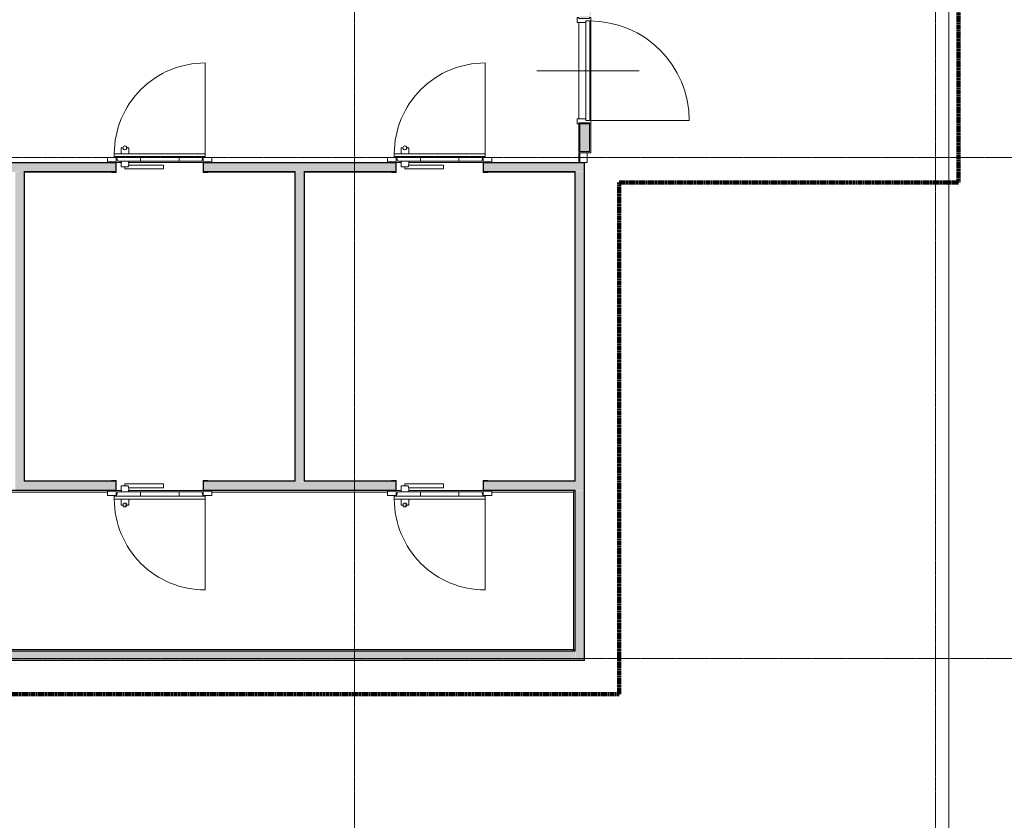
# Model space of a CAD drawing. Header units: millimetres. Extents: x 1158 to 166195, y -7952 to 113498.
# Tile 46 of 50: x 133212 to 143410, y 57725 to 66019. Entities that reach past the tile are written whole.
import ezdxf

# ---------------------------------------------------------------- set-up
doc = ezdxf.new("R2010")
doc.units = ezdxf.units.MM
doc.linetypes.add('Afbreeklijn', pattern=[9, 5, -2, 0, -2])
doc.linetypes.add('ARC Grid Line', pattern=[22.225, 12.7, -3.175, 3.175, -3.175])
for name, color, linetype, lineweight in [('A--A2__Ruwbouw', 8, 'Continuous', 9), ('A--L$01A__Algemeen', 7, 'Continuous', 9), ('A--L$07A__Stramien', 1, 'Continuous', 13), ('A--L22__Binnenwanden', 2, 'Continuous', 9), ('A--L23__Vloeren', 3, 'Continuous', 9), ('A--L34__BalustradesLeuningen', 1, 'Continuous', 9), ('A--L3__Afbouw', 2, 'Continuous', 9), ('A--LD30__DetailPenMiddel', 3, 'Continuous', 9), ('A--T$01A__Algemeen', 1, 'Continuous', 9)]:
    doc.layers.add(name, color=color, linetype=linetype, lineweight=lineweight)

# ---------------------------------------------------------------- blocks, each defined once
blk = doc.blocks.new('32_DO_WB_MFX3 - Metaflex_fl-MK--_2000x900_3sc-V49-DO-Begane grond - Nieuwe situatie muren 8')
at = {"layer": 'A--L3__Afbouw'}
for p, q in [((-450, 55), (-500, 55)), ((-500, 55), (-500, 50)), ((-500, 50), (-455, 50)), ((-455, 50), (-455, -50)), ((-450, -55), (-450, 55)), ((360, 18), (-40, 18)), ((-40, 18), (-40, -22)), ((360, -2), (360, 18)), ((360, 17), (360, 18)), ((360, -2), (360, 2)), ((500, 55), (450, 55)), ((450, 55), (450, -55)), ((455, -50), (455, 50)), ((455, 50), (500, 50)), ((500, 50), (500, 55)), ((-450, -55), (-540, -55)), ((-540, -55), (-540, -100)), ((-540, -100), (-450, -100)), ((-455, -50), (-500, -50)), ((-500, -50), (-500, -55)), ((-500, -55), (-450, -55)), ((-450, -100), (-450, -55)), ((-435, -62), (-450, -110)), ((-200, -62), (-435, -62)), ((-200, -62), (200, -62)), ((-200, -62), (-200, -104)), ((-40, -21), (-40, -22)), ((-40, -22), (320, -22)), ((200, -104), (200, -62)), ((435, -62), (200, -62)), ((320, -22), (320, -62)), ((400, -2), (325, -2)), ((400, -2), (396, -2)), ((400, -62), (400, -2)), ((450, -110), (435, -62)), ((540, -55), (450, -55)), ((450, -55), (450, -100)), ((450, -55), (500, -55)), ((450, -100), (540, -100)), ((500, -50), (455, -50)), ((500, -55), (500, -50)), ((540, -100), (540, -55)), ((-470, -110), (470, -110)), ((-470, -110), (-470, -138)), ((-470, -138), (470, -138)), ((-470, -138), (470, -138)), ((-470, -138), (-470, -140)), ((-470, -1080), (-470, -140)), ((-470, -140), (470, -140)), ((320, -140), (320, -200)), ((320, -200), (325, -200)), ((320, -200), (340, -200)), ((332, -200), (348, -200)), ((380, -200), (388, -200)), ((380, -200), (400, -200)), ((395, -200), (400, -200)), ((400, -200), (400, -140)), ((470, -138), (470, -110)), ((470, -140), (470, -138))]:
    blk.add_line(p, q, dxfattribs=at)
for centre, radius, start, end in [((-470, -140), 940, 270, 0), ((360, -200), 20, 360, 180), ((360, -200), 20, 180, 360)]:
    blk.add_arc(centre, radius, start, end, dxfattribs=at)
for points, knots in [([(325, -2), (325, -4), (325, -7), (324, -11), (323, -15), (322, -18), (320, -21), (320, -22), (320, -22)], [0, 0, 0, 0, 0.142857, 0.285714, 0.428571, 0.571429, 0.785714, 1, 1, 1, 1]), ([(340, -200), (340, -199), (340, -197), (341, -195), (341, -194), (341, -193)], [0, 0, 0, 0, 0.0555556, 0.0833333, 0.1111111, 0.1111111, 0.1111111, 0.1111111]), ([(356, -180), (357, -180), (359, -180), (361, -180), (363, -180), (364, -180)], [0.4444444, 0.4444444, 0.4444444, 0.4444444, 0.4791667, 0.5138889, 0.5555556, 0.5555556, 0.5555556, 0.5555556])]:
    blk.add_open_spline(points, degree=3, knots=knots, dxfattribs=at)
blk.add_open_spline([(320, -22), (320, -22), (320, -22), (320, -21)], degree=3, dxfattribs=at)
blk = doc.blocks.new('32_DO_WB_MFX3 - Metaflex_fl-MK--_2000x900_3sc-V50-DO-Begane grond - Nieuwe situatie muren 8')
at = {"layer": 'A--L3__Afbouw'}
for p, q in [((-450, 55), (-500, 55)), ((-500, 55), (-500, 50)), ((-500, 50), (-455, 50)), ((-455, 50), (-455, -50)), ((-450, -55), (-450, 55)), ((360, 18), (-40, 18)), ((-40, 18), (-40, -22)), ((360, -2), (360, 18)), ((360, 17), (360, 18)), ((360, -2), (360, 2)), ((500, 55), (450, 55)), ((450, 55), (450, -55)), ((455, -50), (455, 50)), ((455, 50), (500, 50)), ((500, 50), (500, 55)), ((-450, -55), (-540, -55)), ((-540, -55), (-540, -100)), ((-540, -100), (-450, -100)), ((-455, -50), (-500, -50)), ((-500, -50), (-500, -55)), ((-500, -55), (-450, -55)), ((-450, -100), (-450, -55)), ((-435, -62), (-450, -110)), ((-200, -62), (-435, -62)), ((-200, -62), (200, -62)), ((-200, -62), (-200, -104)), ((-40, -21), (-40, -22)), ((-40, -22), (320, -22)), ((200, -104), (200, -62)), ((435, -62), (200, -62)), ((320, -22), (320, -62)), ((400, -2), (325, -2)), ((400, -2), (396, -2)), ((400, -62), (400, -2)), ((450, -110), (435, -62)), ((540, -55), (450, -55)), ((450, -55), (450, -100)), ((450, -55), (500, -55)), ((450, -100), (540, -100)), ((500, -50), (455, -50)), ((500, -55), (500, -50)), ((540, -100), (540, -55)), ((-470, -110), (470, -110)), ((-470, -110), (-470, -138)), ((-470, -138), (470, -138)), ((-470, -138), (470, -138)), ((-470, -138), (-470, -140)), ((-470, -1080), (-470, -140)), ((-470, -140), (470, -140)), ((320, -140), (320, -200)), ((320, -200), (325, -200)), ((320, -200), (340, -200)), ((332, -200), (348, -200)), ((380, -200), (388, -200)), ((380, -200), (400, -200)), ((395, -200), (400, -200)), ((400, -200), (400, -140)), ((470, -138), (470, -110)), ((470, -140), (470, -138))]:
    blk.add_line(p, q, dxfattribs=at)
for centre, radius, start, end in [((-470, -140), 940, 270, 0), ((360, -200), 20, 360, 180), ((360, -200), 20, 180, 360)]:
    blk.add_arc(centre, radius, start, end, dxfattribs=at)
for points, knots in [([(325, -2), (325, -4), (325, -7), (324, -11), (323, -15), (322, -18), (320, -21), (320, -22), (320, -22)], [0, 0, 0, 0, 0.142857, 0.285714, 0.428571, 0.571429, 0.785714, 1, 1, 1, 1]), ([(340, -200), (340, -199), (340, -197), (341, -195), (341, -194), (341, -193)], [0, 0, 0, 0, 0.0555556, 0.0833333, 0.1111111, 0.1111111, 0.1111111, 0.1111111]), ([(356, -180), (357, -180), (359, -180), (361, -180), (363, -180), (364, -180)], [0.4444444, 0.4444444, 0.4444444, 0.4444444, 0.4791667, 0.5138889, 0.5555556, 0.5555556, 0.5555556, 0.5555556])]:
    blk.add_open_spline(points, degree=3, knots=knots, dxfattribs=at)
blk.add_open_spline([(320, -22), (320, -22), (320, -22), (320, -21)], degree=3, dxfattribs=at)
blk = doc.blocks.new('32_DO_WB_MFX3 - Metaflex_fl-MK--_2000x900_3sc-2666810-DO-Begane grond - Nieuwe situatie muren 8')
at = {"layer": 'A--L3__Afbouw'}
for p, q in [((-470, 1080), (-470, 140)), ((-470, 140), (-470, 138)), ((470, 140), (-470, 140)), ((-470, 138), (-470, 110)), ((470, 138), (-470, 138)), ((470, 138), (-470, 138)), ((470, 110), (-470, 110)), ((-450, 110), (-435, 62)), ((-200, 110), (-200, 62)), ((200, 62), (200, 110)), ((320, 200), (320, 140)), ((340, 200), (320, 200)), ((325, 200), (320, 200)), ((360, 200), (332, 200)), ((400, 200), (380, 200)), ((388, 200), (380, 200)), ((400, 200), (395, 200)), ((400, 140), (400, 200)), ((435, 62), (450, 110)), ((470, 138), (470, 140)), ((470, 110), (470, 138)), ((-450, 100), (-540, 100)), ((-540, 100), (-540, 55)), ((-540, 55), (-450, 55)), ((-450, 55), (-500, 55)), ((-500, 55), (-500, 50)), ((-500, 50), (-455, 50)), ((-455, 50), (-455, -50)), ((-450, 55), (-450, 100)), ((-450, -55), (-450, 55)), ((-435, 62), (-200, 62)), ((200, 62), (-200, 62)), ((320, 22), (-40, 22)), ((-40, 22), (-40, -18)), ((-40, 22), (-40, 21)), ((200, 62), (435, 62)), ((320, 62), (320, 22)), ((325, 2), (400, 2)), ((360, -2), (360, 2)), ((360, -18), (360, 2)), ((396, 2), (400, 2)), ((400, 2), (400, 62)), ((540, 100), (450, 100)), ((450, 100), (450, 55)), ((450, 55), (540, 55)), ((500, 55), (450, 55)), ((450, 55), (450, -55)), ((455, -50), (455, 50)), ((455, 50), (500, 50)), ((500, 50), (500, 55)), ((540, 55), (540, 100)), ((-455, -50), (-500, -50)), ((-500, -50), (-500, -55)), ((-500, -55), (-450, -55)), ((-40, -18), (360, -18)), ((360, -18), (360, -17)), ((450, -55), (500, -55)), ((500, -50), (455, -50)), ((500, -55), (500, -50))]:
    blk.add_line(p, q, dxfattribs=at)
for centre, radius, start, end in [((-470, 140), 940, 360, 90), ((360, 200), 20, 360, 180), ((360, 200), 20, 180, 360)]:
    blk.add_arc(centre, radius, start, end, dxfattribs=at)
for points, knots in [([(350, 183), (350, 183), (349, 184), (347, 185), (346, 186), (344, 188), (342, 191), (341, 193), (341, 193)], [0.6666667, 0.6666667, 0.6666667, 0.6666667, 0.6875, 0.7222222, 0.7569444, 0.7916667, 0.8611111, 0.8888889, 0.8888889, 0.8888889, 0.8888889]), ([(380, 200), (380, 199), (380, 197), (379, 195), (379, 193), (377, 190), (375, 186), (371, 183), (367, 181), (364, 180), (361, 180), (359, 180), (357, 180), (356, 180)], [0, 0, 0, 0, 0.0555556, 0.0833333, 0.1111111, 0.1666667, 0.2222222, 0.3333333, 0.3888889, 0.4444444, 0.4791667, 0.5138889, 0.5555556, 0.5555556, 0.5555556, 0.5555556]), ([(320, 22), (320, 22), (320, 22), (321, 20), (323, 16), (324, 12), (324, 10), (325, 9), (325, 7), (325, 5), (325, 3), (325, 2)], [0, 0, 0, 0, 0.142857, 0.285714, 0.571429, 0.678571, 0.732143, 0.785714, 0.839286, 0.892857, 1, 1, 1, 1])]:
    blk.add_open_spline(points, degree=3, knots=knots, dxfattribs=at)
blk.add_open_spline([(320, 21), (320, 22), (320, 22), (320, 22)], degree=3, dxfattribs=at)
blk = doc.blocks.new('Railing - Railing-2436228-DO-Begane grond - Nieuwe situatie muren 8')
at = {"layer": 'A--L34__BalustradesLeuningen'}
for p, q in [((34298, 59496), (48685, 59496)), ((48698, 59496), (34298, 59496))]:
    blk.add_line(p, q, dxfattribs=at)
blk = doc.blocks.new('Railing - Railing-2436909-DO-Begane grond - Nieuwe situatie muren 8')
at = {"layer": 'A--L34__BalustradesLeuningen'}
for p, q in [((41990, 61141), (41990, 61138)), ((41990, 61138), (41990, 61141)), ((41990, 61138), (41990, 61135)), ((41990, 61138), (41990, 61135)), ((42038, 61126), (43858, 61126)), ((43910, 61141), (43910, 61138)), ((43910, 61138), (43910, 61141)), ((43910, 61135), (43910, 61138)), ((43910, 61135), (43910, 61138))]:
    blk.add_line(p, q, dxfattribs=at)
blk = doc.blocks.new('Railing - Railing-2437022-DO-Begane grond - Nieuwe situatie muren 8')
at = {"layer": 'A--L34__BalustradesLeuningen'}
for p, q in [((44888, 61141), (44888, 61138)), ((44888, 61138), (44888, 61141)), ((44888, 61138), (44888, 61135)), ((44888, 61138), (44888, 61135)), ((44938, 61126), (46758, 61126)), ((46808, 61141), (46808, 61138)), ((46808, 61138), (46808, 61141)), ((46808, 61135), (46808, 61138)), ((46808, 61135), (46808, 61138))]:
    blk.add_line(p, q, dxfattribs=at)
blk = doc.blocks.new('Railing - Railing-2437153-DO-Begane grond - Nieuwe situatie muren 8')
at = {"layer": 'A--L34__BalustradesLeuningen'}
for p, q in [((47789, 61138), (47789, 61141)), ((47789, 61138), (47789, 61135)), ((47838, 61126), (48683, 61126)), ((48683, 61126), (48683, 59481))]:
    blk.add_line(p, q, dxfattribs=at)
blk.add_open_spline([(48683, 61126), (48683, 61126), (48683, 61127), (48684, 61127), (48685, 61128), (48686, 61129), (48686, 61129), (48687, 61130), (48688, 61131), (48689, 61132), (48690, 61133), (48691, 61134), (48693, 61136), (48694, 61137), (48695, 61138)], degree=3, knots=[0, 0, 0, 0, 0.166667, 0.25, 0.333333, 0.416667, 0.458333, 0.5, 0.583333, 0.666667, 0.708333, 0.75, 0.833333, 1, 1, 1, 1], dxfattribs=at)
blk = doc.blocks.new('N_frame_border_rebate_single_brickmold_2sided - jamb_border-2542699-DO-Begane grond - Nieuwe situatie muren 8')
at = {"layer": 'A--L$01A__Algemeen', "lineweight": 15}
for p, q in [((0, 0), (-33, 0)), ((-33, 0), (-33, -52)), ((0, -15), (0, 0)), ((-33, -52), (-50, -52)), ((-50, -52), (-50, -140)), ((-10, -125), (-10, -15)), ((-10, -15), (0, -15)), ((-50, -140), (0, -140)), ((0, -125), (-10, -125)), ((0, -140), (0, -125))]:
    blk.add_line(p, q, dxfattribs=at)
blk = doc.blocks.new('N_frame_border_rebate_single_brickmold_2sided - jamb_border-2542700-DO-Begane grond - Nieuwe situatie muren 8')
at = {"layer": 'A--L$01A__Algemeen', "lineweight": 15}
for p, q in [((0, 140), (-50, 140)), ((-50, 140), (-50, 52)), ((-10, 15), (-10, 125)), ((-10, 125), (0, 125)), ((0, 125), (0, 140)), ((-50, 52), (-33, 52)), ((-33, 52), (-33, 0)), ((-33, 0), (0, 0)), ((0, 15), (-10, 15)), ((0, 0), (0, 15))]:
    blk.add_line(p, q, dxfattribs=at)
blk = doc.blocks.new('N_door_leaf_single_generic - N_door_leaf_single_generic-2639612-DO-Begane grond - Nieuwe situatie muren 8')
at = {"layer": 'A--L3__Afbouw', "lineweight": 15}
for p, q in [((-515, 40), (-515, 0)), ((515, 40), (-515, 40)), ((-515, 0), (515, 0)), ((515, 0), (515, 40))]:
    blk.add_line(p, q, dxfattribs=at)
blk = doc.blocks.new('N_operation - N_operation-2542180-DO-Begane grond - Nieuwe situatie muren 8')
at = {"layer": 'A--L$01A__Algemeen'}
blk.add_line((515, 20), (515, 1050), dxfattribs=at)
blk.add_arc((515, 20), 1030, 90, 180, dxfattribs=at)

msp = doc.modelspace()

# ---------------------------------------------------------------- hatches: boundary and pattern name
at = {"layer": 'A--A2__Ruwbouw'}
h = msp.add_hatch(color=81, dxfattribs=at)
h.paths.add_polyline_path([(136158.2, 64445.4), (137107.2, 64445.4), (137103.2, 64537.4), (135117.2, 64537.4), (135121.2, 64445.4), (136066.2, 64445.4)])
h.paths.add_polyline_path([(133162.2, 64445.4), (134207.2, 64445.4), (134205.9, 64537.4), (133038.2, 64537.4), (133038.2, 64445.4)])
h.paths.add_polyline_path([(139058.2, 64445.4), (139058.2, 64537.4), (138017.2, 64537.4), (138021.2, 64445.4), (138966.2, 64445.4)])
h = msp.add_hatch(color=91, dxfattribs=at)
h.paths.add_polyline_path([(133162.2, 64441.4), (133162.2, 64445.4), (133038.2, 64441.4)])
h.paths.add_polyline_path([(138962.2, 64441.4), (138962.2, 64445.4), (138175.4, 64441.4)])
for color, points in [(81, [(133258.2, 61237.4), (133258.2, 64445.4), (133166.2, 64441.4), (133166.2, 61237.4)]), (81, [(136066.2, 61237.4), (136158.2, 61241.4), (136158.2, 64445.4), (136066.2, 64441.4), (136066.2, 61241.4)]), (91, [(136062.2, 61241.4), (136066.2, 61241.4), (136062.2, 63458.6)]), (91, [(138962.2, 61141.4), (138959.1, 61145.4), (138959.1, 61141.5)]), (81, [(139058.2, 59385.4), (139058.2, 61145.4), (138966.2, 61141.4), (138966.2, 59385.4)]), (91, [(138962.2, 59477.4), (138962.2, 59481.4), (138175.4, 59477.4)])]:
    msp.add_hatch(color=color, dxfattribs=at).paths.add_polyline_path(points)
h = msp.add_hatch(color=81, dxfattribs=at)
h.paths.add_polyline_path([(139058.2, 61237.4), (139058.2, 64441.4), (138966.2, 64441.4), (138966.2, 61237.4)])
h.paths.add_polyline_path([(139058.2, 64441.4), (139058.2, 64445.4), (139058, 64441.5)])
h = msp.add_hatch(color=81, dxfattribs=at)
h.paths.add_polyline_path([(136774.4, 61145.4), (137107.2, 61145.4), (137103.2, 61237.4), (135117.2, 61237.4), (135121.2, 61145.4), (136307.4, 61145.4)])
h.paths.add_polyline_path([(133505.4, 61145.4), (134207.2, 61145.4), (134203.2, 61237.4), (133166.2, 61237.4), (133166.2, 61145.4)])
h.paths.add_polyline_path([(139058.2, 61145.4), (139058.2, 61237.4), (138017.2, 61237.4), (138021.2, 61145.4), (138966.2, 61145.4)])
h = msp.add_hatch(color=81, dxfattribs=at)
h.paths.add_polyline_path([(138175.4, 59385.4), (138962.2, 59385.4), (138962.2, 59477.4), (124466.2, 59477.4), (124466.2, 59385.4), (136307.4, 59385.4)])
h.paths.add_polyline_path([(138962.2, 59385.4), (138966.2, 59385.4), (138962.2, 59385.6)])
at = {"layer": 'A--L22__Binnenwanden'}
h = msp.add_hatch(color=200, dxfattribs=at)
h.paths.add_polyline_path([(139127.2, 64641.4), (139127.2, 64940.9), (139114.7, 64940.9), (139117.2, 64651.4)])
h.paths.add_polyline_path([(139127.2, 66040.9), (139127.2, 66153.4), (139114.7, 66153.4), (139117.2, 66050.9)])
h = msp.add_hatch(color=200, dxfattribs=at)
h.paths.add_polyline_path([(139114.7, 64653.9), (139114.7, 64940.9), (139014.7, 64940.9), (139014.7, 64653.9), (139077.2, 64653.9)])
h.paths.add_polyline_path([(139114.7, 66040.9), (139114.7, 66053.4), (139014.7, 66053.4), (139014.7, 66040.9), (139113.1, 66040.9)])
h = msp.add_hatch(color=190, dxfattribs=at)
h.paths.add_polyline_path([(139014.7, 64653.9), (139015.2, 64641.4), (139114.7, 64641.4), (139114.7, 64653.9), (139062.2, 64653.9)])
h.paths.add_polyline_path([(139002.2, 64641.4), (139014.7, 64653.9), (139014.7, 64940.9), (139002.2, 64940.9), (139002.2, 64653.9)])
for points in [[(139058.2, 64537.4), (139058.2, 64541.4), (139014.7, 64537.4)], [(138966.2, 61237.4), (138962.2, 61241.4), (138962.2, 61237.4)], [(138962.2, 59381.4), (138962.2, 59385.4), (138175.4, 59381.4)]]:
    msp.add_hatch(color=81, dxfattribs=at).paths.add_polyline_path(points)

# ---------------------------------------------------------------- linework, layer by layer
at = {"layer": 'A--L$07A__Stramien', "linetype": 'ARC Grid Line'}
for p, q in [((136681.2, 95686.5), (136681.2, 39742)), ((142696.2, 95686.5), (142696.2, 39742)), ((152686.9, 64591.4), (107530.8, 64591.4)), ((152686.9, 59401.4), (107530.8, 59401.4))]:
    msp.add_line(p, q, dxfattribs=at)
at = {"layer": 'A--L22__Binnenwanden'}
for p, q in [((139002.2, 64990.9), (139002.2, 65990.9)), ((139127.2, 66007.9), (139127.2, 64973.9)), ((139002.2, 64940.9), (139002.2, 64950.9))]:
    msp.add_line(p, q, dxfattribs=at)
at = {"layer": 'A--L22__Binnenwanden', "color": 200, "lineweight": 15}
for p, q in [((139002.2, 64940.9), (139002.2, 64541.4)), ((139127.2, 64940.9), (139002.2, 64940.9)), ((139014.7, 64653.9), (139014.7, 64940.9)), ((139114.7, 64653.9), (139114.7, 64940.9)), ((139127.2, 64641.4), (139127.2, 64940.9)), ((139014.7, 64653.9), (139114.7, 64653.9)), ((139089.7, 64641.4), (139127.2, 64641.4))]:
    msp.add_line(p, q, dxfattribs=at)
at = {"layer": 'A--L22__Binnenwanden', "lineweight": 15}
for p, q in [((139089.7, 64641.4), (139002.2, 64641.4)), ((139014.7, 64641.4), (139014.7, 64541.4)), ((139089.7, 64541.4), (139089.7, 64641.4)), ((139002.2, 64541.4), (139089.7, 64541.4))]:
    msp.add_line(p, q, dxfattribs=at)
at = {"layer": 'A--L22__Binnenwanden', "color": 81, "lineweight": 15}
for p, q in [((134207.2, 64541.4), (132217.2, 64541.4)), ((134207.2, 64537.4), (132217.2, 64537.4)), ((137107.2, 64541.4), (135117.2, 64541.4)), ((137107.2, 64537.4), (135117.2, 64537.4)), ((139002.2, 64541.4), (138017.2, 64541.4)), ((139058.2, 64537.4), (138017.2, 64537.4)), ((139058.2, 59385.4), (139058.2, 64537.4)), ((139062.2, 59381.4), (139062.2, 64541.4)), ((133258.2, 61237.4), (133258.2, 64445.4)), ((134207.2, 64445.4), (133258.2, 64445.4)), ((133258.2, 64441.4), (134207.2, 64441.4)), ((133262.2, 61241.4), (133262.2, 64441.4)), ((136066.2, 64445.4), (135117.2, 64445.4)), ((135117.2, 64441.4), (136062.2, 64441.4)), ((136062.2, 64441.4), (136062.2, 61241.4)), ((136066.2, 61237.4), (136066.2, 64445.4)), ((136158.2, 61237.4), (136158.2, 64445.4)), ((137107.2, 64445.4), (136158.2, 64445.4)), ((136158.2, 64441.4), (137107.2, 64441.4)), ((136162.2, 61241.4), (136162.2, 64441.4)), ((138966.2, 64445.4), (138017.2, 64445.4)), ((138017.2, 64441.4), (138962.2, 64441.4)), ((138962.2, 64441.4), (138962.2, 61241.4)), ((138966.2, 61237.4), (138966.2, 64445.4)), ((134207.2, 61237.4), (133258.2, 61237.4)), ((134207.2, 61241.4), (133262.2, 61241.4)), ((136066.2, 61241.4), (135117.2, 61241.4)), ((136066.2, 61237.4), (135117.2, 61237.4)), ((137107.2, 61237.4), (136158.2, 61237.4)), ((137107.2, 61241.4), (136162.2, 61241.4)), ((138966.2, 61241.4), (138017.2, 61241.4)), ((138966.2, 61237.4), (138017.2, 61237.4)), ((134207.2, 61145.4), (132217.2, 61145.4)), ((132217.2, 61141.4), (134207.2, 61141.4)), ((137107.2, 61145.4), (135117.2, 61145.4)), ((135117.2, 61141.4), (137107.2, 61141.4)), ((138966.2, 61145.4), (138017.2, 61145.4)), ((138017.2, 61141.4), (138962.2, 61141.4)), ((138962.2, 61141.4), (138962.2, 59481.4)), ((138966.2, 59477.4), (138966.2, 61145.4)), ((139062.2, 61145.4), (139058.2, 61145.4)), ((139062.2, 61141.4), (139058.2, 61141.4)), ((124558.2, 59477.4), (138966.2, 59477.4)), ((138962.2, 59481.4), (124562.2, 59481.4)), ((124462.2, 59381.4), (139062.2, 59381.4)), ((124466.2, 59385.4), (139058.2, 59385.4))]:
    msp.add_line(p, q, dxfattribs=at)
at = {"layer": 'A--L23__Vloeren'}
for p, q in [((134268.4, 64541.4), (134211.9, 64541.4)), ((135112.4, 64541.4), (134335.7, 64541.4)), ((137168.4, 64541.4), (137111.9, 64541.4)), ((138012.4, 64541.4), (137241.4, 64541.4)), ((134211.9, 61141.4), (134268.4, 61141.4)), ((134335.7, 61141.4), (135112.4, 61141.4)), ((137111.9, 61141.4), (137168.4, 61141.4)), ((137241.4, 61141.4), (138012.4, 61141.4))]:
    msp.add_line(p, q, dxfattribs=at)
at = {"layer": 'A--LD30__DetailPenMiddel', "linetype": 'Afbreeklijn', "lineweight": 100}
for p, q in [((142937.2, 76611.4), (142937.2, 64331.4)), ((142937.2, 64331.4), (139422.2, 64331.4)), ((139422.2, 64331.4), (139422.2, 59031.4)), ((139422.2, 59031.4), (123038.2, 59031.4))]:
    msp.add_line(p, q, dxfattribs=at)
at = {"layer": 'A--LD30__DetailPenMiddel'}
msp.add_line((142837.2, 44126.4), (142837.2, 76351.4), dxfattribs=at)
at = {"layer": 'A--T$01A__Algemeen', "lineweight": 13}
msp.add_line((138567.2, 65490.9), (139627.2, 65490.9), dxfattribs=at)

# ---------------------------------------------------------------- block references
at = {"layer": 'A--L$01A__Algemeen'}
for name, p, rotation in [('N_frame_border_rebate_single_brickmold_2sided - jamb_border-2542700-DO-Begane grond - Nieuwe situatie muren 8', (139127.2, 66040.9), 89.99999999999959), ('N_operation - N_operation-2542180-DO-Begane grond - Nieuwe situatie muren 8', (139097.2, 65490.9), 270), ('N_frame_border_rebate_single_brickmold_2sided - jamb_border-2542699-DO-Begane grond - Nieuwe situatie muren 8', (139127.2, 64940.9), 269.9999999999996)]:
    msp.add_blockref(name, p, dxfattribs=dict(at, rotation=rotation))
at = {"layer": 'A--L34__BalustradesLeuningen'}
for name in ['Railing - Railing-2436909-DO-Begane grond - Nieuwe situatie muren 8', 'Railing - Railing-2437022-DO-Begane grond - Nieuwe situatie muren 8', 'Railing - Railing-2437153-DO-Begane grond - Nieuwe situatie muren 8', 'Railing - Railing-2436228-DO-Begane grond - Nieuwe situatie muren 8']:
    msp.add_blockref(name, (90263.9, 0), dxfattribs=at)
at = {"layer": 'A--L3__Afbouw'}
for name, p, rotation in [('N_door_leaf_single_generic - N_door_leaf_single_generic-2639612-DO-Begane grond - Nieuwe situatie muren 8', (139077.2, 65490.9), 270), ('32_DO_WB_MFX3 - Metaflex_fl-MK--_2000x900_3sc-V49-DO-Begane grond - Nieuwe situatie muren 8', (134662.2, 64491.4), 180), ('32_DO_WB_MFX3 - Metaflex_fl-MK--_2000x900_3sc-V50-DO-Begane grond - Nieuwe situatie muren 8', (137562.2, 64491.4), 180), ('32_DO_WB_MFX3 - Metaflex_fl-MK--_2000x900_3sc-2666810-DO-Begane grond - Nieuwe situatie muren 8', (134662.2, 61191.4), 180), ('32_DO_WB_MFX3 - Metaflex_fl-MK--_2000x900_3sc-2666810-DO-Begane grond - Nieuwe situatie muren 8', (137562.2, 61191.4), 180)]:
    msp.add_blockref(name, p, dxfattribs=dict(at, rotation=rotation))

doc.saveas('drawing.dxf')
